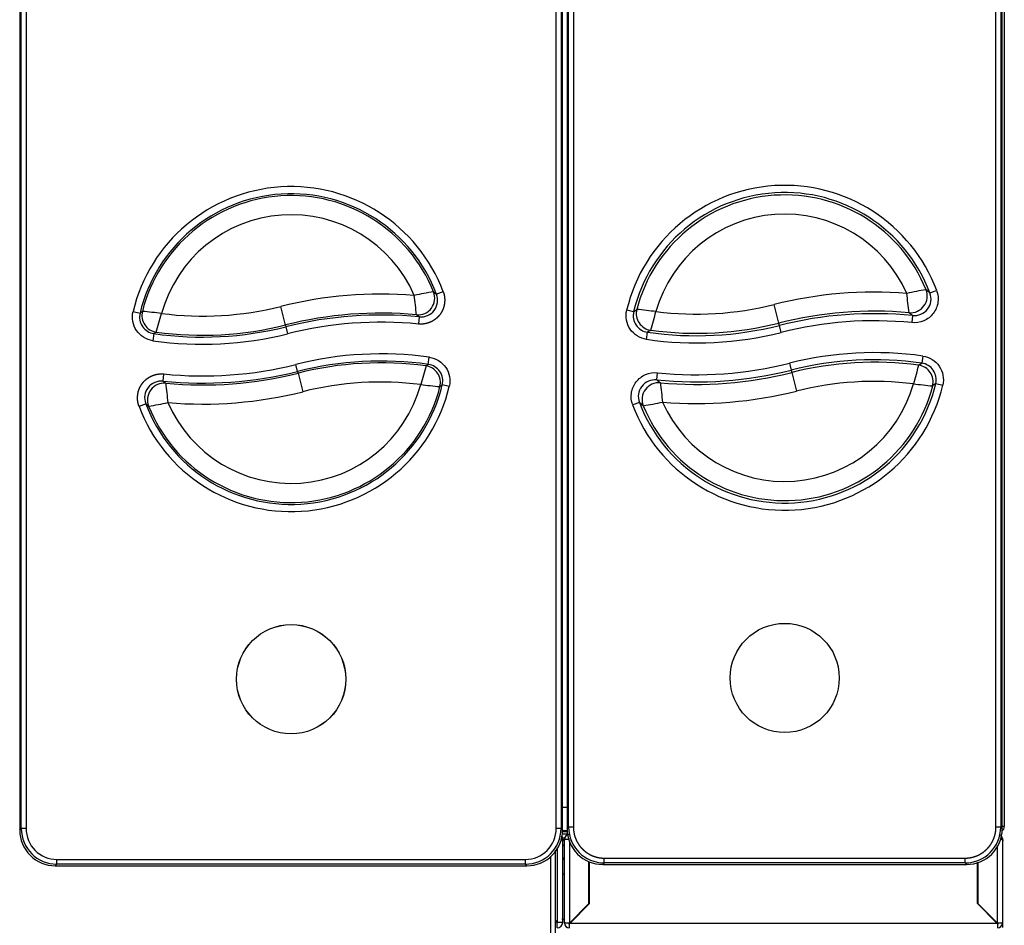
# Model space of a CAD drawing. Header units: millimetres. Extents: x 0 to 200, y 0 to 287.
# Tile 14 of 67: x 76 to 96, y 105 to 124. Entities that reach past the tile are written whole.
import ezdxf

# ---------------------------------------------------------------- set-up
doc = ezdxf.new("R2010")
doc.units = ezdxf.units.MM
doc.layers.add('148.256_BW4C_CTM', color=7, linetype='Continuous')
doc.layers.add('Standard', color=7, linetype='Continuous')

# ---------------------------------------------------------------- blocks, each defined once
blk = doc.blocks.new('SE2')
at = {"layer": '148.256_BW4C_CTM', "color": 7, "linetype": 'Continuous'}
for p, q in [((96.348, 153.533), (96.348, 106.773)), ((75.77, 146.845), (75.77, 106.698)), ((75.803, 106.731), (75.803, 146.812)), ((75.903, 146.812), (75.903, 106.731)), ((86.983, 106.731), (86.983, 146.812)), ((87.083, 146.812), (87.083, 106.731)), ((87.116, 106.698), (87.116, 146.845)), ((87.21, 146.872), (87.21, 106.724)), ((87.243, 106.758), (87.243, 146.839)), ((87.343, 146.839), (87.343, 106.758)), ((96.173, 106.758), (96.173, 146.839)), ((96.273, 146.839), (96.273, 106.758)), ((96.306, 106.724), (96.306, 146.872)), ((84.42, 117.946), (84.481, 117.895)), ((84.621, 117.948), (84.481, 117.895)), ((94.794, 117.923), (94.934, 117.976)), ((78.139, 117.537), (78.285, 117.502)), ((81.323, 117.254), (81.226, 117.642)), ((88.601, 117.53), (88.456, 117.564)), ((88.601, 117.53), (88.667, 117.579)), ((91.635, 117.295), (91.537, 117.682)), ((84.119, 117.424), (84.063, 117.468)), ((84.119, 117.424), (84.104, 117.275)), ((94.432, 117.452), (94.417, 117.303)), ((78.625, 117.106), (78.575, 117.075)), ((81.323, 117.254), (81.333, 117.217)), ((81.333, 117.217), (81.369, 117.072)), ((88.87, 116.954), (88.892, 117.102)), ((88.958, 117.145), (88.892, 117.102)), ((91.647, 117.245), (91.635, 117.295)), ((91.684, 117.1), (91.647, 117.245)), ((78.575, 117.075), (78.554, 116.926)), ((84.31, 116.431), (84.331, 116.58)), ((94.645, 116.605), (94.624, 116.457)), ((81.578, 116.285), (81.542, 116.431)), ((81.588, 116.248), (81.578, 116.285)), ((84.261, 116.399), (84.31, 116.431)), ((91.857, 116.456), (91.894, 116.311)), ((91.894, 116.311), (91.906, 116.261)), ((94.557, 116.414), (94.624, 116.457)), ((78.767, 116.081), (78.783, 116.23)), ((78.767, 116.081), (78.823, 116.037)), ((81.588, 116.248), (81.685, 115.86)), ((89.084, 116.107), (89.099, 116.256)), ((91.906, 116.261), (92.004, 115.873)), ((84.748, 115.97), (84.602, 116.004)), ((94.916, 116.03), (94.85, 115.98)), ((94.916, 116.03), (95.061, 115.995)), ((78.264, 115.557), (78.404, 115.61)), ((78.465, 115.559), (78.404, 115.61)), ((88.721, 115.635), (88.581, 115.583)), ((87.116, 107.178), (87.21, 107.178)), ((75.77, 106.698), (75.803, 106.731)), ((75.903, 106.731), (75.803, 106.731)), ((87.083, 106.731), (86.983, 106.731)), ((87.083, 106.731), (87.116, 106.698)), ((87.232, 106.611), (87.099, 106.611)), ((87.222, 106.661), (87.109, 106.661)), ((87.218, 106.681), (87.113, 106.681)), ((87.21, 106.724), (87.243, 106.758)), ((87.343, 106.758), (87.243, 106.758)), ((96.273, 106.758), (96.173, 106.758)), ((96.273, 106.758), (96.306, 106.724)), ((96.348, 106.773), (96.306, 106.773)), ((87.118, 106.488), (87.075, 106.488)), ((87.161, 106.531), (87.115, 106.531)), ((87.117, 106.506), (87.118, 106.506)), ((87.118, 106.506), (87.118, 106.488)), ((87.118, 104.774), (87.118, 106.488)), ((87.155, 106.481), (87.118, 106.481)), ((87.155, 104.774), (87.155, 106.489)), ((87.158, 104.756), (87.158, 106.506)), ((87.158, 106.506), (87.258, 106.506)), ((87.258, 106.482), (87.258, 104.756)), ((96.264, 106.506), (96.308, 106.506)), ((96.308, 106.506), (96.308, 104.756)), ((96.311, 106.489), (96.311, 104.774)), ((96.318, 106.475), (96.311, 106.475)), ((96.318, 106.493), (96.318, 106.492)), ((96.318, 106.492), (96.318, 106.484)), ((96.318, 106.484), (96.318, 106.475)), ((96.318, 104.661), (96.318, 106.475)), ((86.968, 98.34), (86.968, 106.276)), ((87, 106.324), (87, 104.781)), ((87.155, 106.381), (87.118, 106.381)), ((87.155, 106.366), (87.118, 106.366)), ((96.208, 104.756), (96.208, 106.377)), ((76.548, 105.986), (76.514, 105.953)), ((76.548, 106.086), (86.338, 106.086)), ((76.548, 105.986), (76.548, 106.086)), ((86.338, 105.986), (76.548, 105.986)), ((86.338, 105.986), (86.338, 106.086)), ((86.372, 105.953), (86.338, 105.986)), ((86.868, 98.337), (86.868, 106.151)), ((87.118, 106.116), (87.155, 106.116)), ((87.155, 106.081), (87.118, 106.081)), ((87.668, 105.166), (87.668, 106.037)), ((87.678, 105.162), (87.678, 106.035)), ((87.988, 106.013), (87.954, 105.98)), ((87.954, 105.98), (95.562, 105.98)), ((87.988, 106.113), (95.528, 106.113)), ((87.988, 106.013), (87.988, 106.113)), ((95.528, 106.013), (87.988, 106.013)), ((95.528, 106.013), (95.528, 106.113)), ((95.562, 105.98), (95.528, 106.013)), ((95.788, 105.162), (95.788, 106.025)), ((95.798, 106.027), (95.798, 105.166)), ((76.514, 105.953), (86.372, 105.953)), ((87.155, 105.777), (87.118, 105.777)), ((87.258, 104.756), (87.668, 105.166)), ((87.272, 104.756), (87.678, 105.162)), ((96.194, 104.756), (95.788, 105.162)), ((95.798, 105.166), (96.208, 104.756)), ((86.968, 104.813), (87, 104.781)), ((86.968, 104.806), (86.998, 104.776)), ((86.993, 104.774), (86.968, 104.799)), ((86.993, 104.774), (86.968, 104.774)), ((86.991, 104.776), (86.998, 104.776)), ((87, 104.767), (86.993, 104.774)), ((86.998, 104.776), (86.998, 104.769)), ((87, 104.781), (87.007, 104.774)), ((87, 104.656), (87, 104.767)), ((87.007, 104.774), (87.118, 104.774)), ((87.258, 104.756), (87.158, 104.756)), ((87.272, 104.756), (87.258, 104.742)), ((87.272, 104.756), (96.194, 104.756)), ((87.438, 104.936), (87.452, 104.936)), ((87.438, 104.922), (87.438, 104.936)), ((96.014, 104.936), (96.028, 104.936)), ((96.028, 104.936), (96.028, 104.922)), ((96.194, 104.756), (96.208, 104.742)), ((96.308, 104.756), (96.208, 104.756)), ((87.258, 104.656), (87.258, 104.742)), ((96.208, 104.742), (96.208, 104.656))]:
    blk.add_line(p, q, dxfattribs=at)
for centre, radius in [((81.443, 109.851), 1.143), ((81.443, 109.851), 1.141), ((91.758, 109.878), 1.141)]:
    blk.add_circle(centre, radius, dxfattribs=at)
for centre, radius, start, end in [((81.443, 116.751), 3.396, 20.6358, 166.6287), ((81.443, 116.751), 3.246, 20.6358, 166.6287), ((91.758, 116.778), 3.395, 20.672, 166.6041), ((91.758, 116.778), 3.245, 20.672, 166.6041), ((91.758, 116.778), 3.194, 22.3399, 165.4666), ((81.443, 116.751), 3.208, 21.875, 165.7844), ((91.758, 116.778), 2.794, 24.0302, 164.306), ((81.443, 116.751), 2.808, 23.5469, 164.6386), ((85.626, 110.186), 7.854, 98.8368, 101.8234), ((84.095, 117.816), 0.35, 264.8415, 21.7847), ((93.632, 109.373), 8.569, 85.4645, 104.1497), ((96.065, 109.751), 8.351, 99.3211, 102.1298), ((74.26, 115.354), 20.212, 6.1244, 7.2809), ((94.467, 117.799), 0.349, 264.2053, 20.8102), ((91.19, 113.681), 5.567, 49.655, 50.7545), ((83.317, 109.346), 8.555, 85.3064, 104.1497), ((64.107, 115.408), 20.062, 5.8928, 7.0579), ((84.154, 117.772), 0.35, 264.2429, 20.7239), ((78.625, 117.421), 0.35, 166.5992, 261.7941), ((88.296, 104.421), 16.472, 127.2157, 127.4281), ((78.673, 117.453), 0.35, 165.838, 262.0713), ((77.182, 105.135), 12.457, 82.8364, 84.6962), ((79.594, 124.114), 6.674, 262.6093, 284.1497), ((83.317, 109.346), 8.156, 84.7512, 104.1497), ((88.941, 117.448), 0.349, 166.5319, 261.8474), ((89.006, 117.492), 0.35, 165.5638, 262.1626), ((87.551, 105.983), 11.65, 82.5181, 84.5066), ((55.528, 126.836), 34.806, 343.8338, 344.4989), ((89.909, 124.141), 6.66, 262.7491, 284.1497), ((93.632, 109.373), 8.17, 84.9069, 104.1497), ((91.432, 113.691), 4.811, 51.4129, 52.5456), ((44.691, 126.985), 35.343, 343.7685, 344.4236), ((83.317, 109.346), 8.117, 84.3311, 104.1497), ((83.317, 109.346), 7.967, 84.3311, 104.1497), ((93.632, 109.373), 8.118, 84.3435, 104.1497), ((93.632, 109.373), 7.969, 84.3435, 104.1497), ((79.594, 124.114), 7.113, 261.7647, 284.1497), ((79.594, 124.114), 7.074, 262.1249, 284.1497), ((89.909, 124.141), 7.261, 261.7752, 284.1497), ((89.909, 124.141), 7.111, 261.7752, 284.1497), ((89.909, 124.141), 7.06, 262.2597, 284.1497), ((79.594, 124.114), 7.263, 261.7647, 284.1497), ((83.317, 109.388), 7.263, 81.9716, 104.1497), ((83.317, 109.388), 7.113, 81.9716, 104.1497), ((93.632, 109.415), 7.261, 81.9822, 104.1497), ((93.632, 109.415), 7.111, 81.9822, 104.1497), ((93.632, 109.415), 7.06, 82.4679, 104.1497), ((79.594, 124.156), 8.117, 264.1543, 284.1497), ((79.594, 124.156), 7.967, 264.1543, 284.1497), ((83.317, 109.388), 7.074, 82.3327, 104.1497), ((118.179, 106.646), 35.292, 163.9561, 164.6122), ((84.214, 116.052), 0.35, 345.9064, 82.2789), ((84.262, 116.085), 0.35, 346.6695, 82.0011), ((89.909, 124.183), 8.118, 264.1668, 284.1497), ((89.909, 124.183), 7.969, 264.1668, 284.1497), ((127.972, 106.846), 34.757, 164.0214, 164.6874), ((94.511, 116.067), 0.35, 345.6315, 82.3704), ((94.576, 116.111), 0.349, 346.6017, 82.0547), ((78.731, 115.733), 0.35, 84.066, 200.6688), ((79.594, 124.156), 8.156, 264.5755, 284.1497), ((83.317, 109.388), 6.674, 82.8184, 104.1497), ((89.048, 115.759), 0.349, 84.0279, 200.7556), ((92.09, 119.858), 4.807, 231.298, 232.4335), ((89.909, 124.183), 8.17, 264.7315, 284.1497), ((93.632, 109.415), 6.66, 82.9585, 104.1497), ((81.443, 116.751), 3.396, 200.5804, 346.6989), ((81.443, 116.751), 3.246, 200.5804, 346.6989), ((78.79, 115.688), 0.35, 84.6661, 201.732), ((81.443, 116.751), 3.208, 201.8226, 345.8526), ((98.723, 118.039), 20.001, 185.7433, 186.9122), ((81.443, 116.751), 2.808, 203.4987, 344.704), ((79.594, 124.156), 8.555, 265.132, 284.1497), ((85.683, 128.348), 12.432, 262.9222, 264.786), ((74.582, 129.031), 16.435, 307.3523, 307.5656), ((91.758, 116.778), 3.395, 200.6167, 346.6742), ((91.758, 116.778), 3.245, 200.6167, 346.6742), ((91.758, 116.778), 3.194, 202.2886, 345.5341), ((109.2, 118.146), 20.15, 185.9758, 187.1359), ((91.758, 116.778), 2.794, 203.9832, 344.3705), ((89.909, 124.183), 8.569, 265.2905, 284.1497), ((95.945, 127.555), 11.626, 262.6033, 264.596), ((77.272, 123.306), 7.839, 278.7539, 281.7465), ((92.33, 119.868), 5.562, 229.5423, 230.6448), ((87.465, 123.794), 8.335, 279.2391, 282.0535), ((76.514, 106.697), 0.744, 179.9961, 270.0039), ((76.548, 106.731), 0.745, 180.0026, 269.9974), ((86.338, 106.731), 0.745, 270.0026, 359.9974), ((86.372, 106.697), 0.744, 269.9961, 0.0039), ((87.258, 106.506), 0.1, 90, 180), ((87.954, 106.724), 0.744, 179.9961, 270.0039), ((87.988, 106.758), 0.745, 180.0026, 269.9974), ((95.528, 106.758), 0.745, 270.0026, 359.9974), ((95.562, 106.724), 0.744, 269.9961, 0.0039), ((96.198, 106.492), 0.12, 0, 61.7109), ((96.228, 106.773), 0.12, 305.8581, 0), ((87, 106.488), 0.118, 0, 39.8623), ((86.998, 106.506), 0.12, 0, 36.9247), ((96.208, 106.506), 0.1, 0, 46.2149), ((96.196, 106.484), 0.122, 0.0783, 42.9911), ((96.198, 106.475), 0.12, 359.9896, 29.0384), ((87, 104.774), 0.018, 270, 0), ((87, 104.774), 0.118, 270, 0), ((79.793, -1258.176), 1363.029, 89.690508, 89.692811), ((87.258, 104.756), 0.1, 180, 270), ((87.258, 104.756), 0.02, 180, 270), ((87.419, 104.918), 0.16, 225, 228.6213), ((87.419, 104.917), 0.16, 225, 228.6215), ((87.437, 104.936), 0.0309, 225, 243.8276), ((87.438, 104.936), 0.03, 225, 244.4705), ((96.028, 104.936), 0.03, 295.5295, 315), ((96.029, 104.936), 0.0309, 296.1724, 315), ((96.047, 104.918), 0.16, 311.3787, 315), ((96.047, 104.917), 0.16, 311.3785, 315), ((96.208, 104.756), 0.02, 270, 0), ((96.208, 104.756), 0.1, 270, 0)]:
    blk.add_arc(centre, radius, start, end, dxfattribs=at)
for centre, major_axis, ratio, start_param, end_param in [((94.388, 117.859), (0.208, 0.282), 0.997746, 3.688595, 5.736183), ((89.127, 115.699), (-0.208, -0.281), 0.997738, 3.687514, 5.737264), ((87.275, 106.489), (0.0849, -0.0849), 0.999695, 3.699487, 3.926839), ((96.191, 106.489), (-0.0849, -0.0849), 0.999695, 2.356347, 2.583685), ((87.275, 104.774), (0.096, 0.072), 0.999762, 2.498227, 2.721846), ((96.191, 104.774), (-0.096, 0.072), 0.999762, 3.561368, 3.784958)]:
    blk.add_ellipse(centre, major_axis=major_axis, ratio=ratio, start_param=start_param, end_param=end_param, dxfattribs=at)
for points, degree, knots in [([(84.621, 117.948), (84.644, 117.889), (84.65, 117.825), (84.656, 117.762), (84.647, 117.699), (84.638, 117.636), (84.613, 117.577), (84.589, 117.518), (84.55, 117.467), (84.511, 117.417), (84.46, 117.378), (84.41, 117.339), (84.352, 117.314), (84.293, 117.289), (84.231, 117.278), (84.167, 117.268), (84.104, 117.275)], 2, [0, 0, 0, 0.125, 0.125, 0.25, 0.25, 0.375, 0.375, 0.5, 0.5, 0.625, 0.625, 0.75, 0.75, 0.875, 0.875, 1, 1, 1]), ([(78.554, 116.926), (78.416, 116.946), (78.289, 117.026), (78.134, 117.254), (78.107, 117.402), (78.139, 117.537)], 3, [0, 0, 0, 0, 0.5, 0.5, 1, 1, 1, 1]), ([(84.331, 116.58), (84.469, 116.56), (84.597, 116.481), (84.752, 116.253), (84.78, 116.105), (84.748, 115.97)], 3, [0, 0, 0, 0, 0.5, 0.5, 1, 1, 1, 1]), ([(78.264, 115.557), (78.241, 115.617), (78.235, 115.681), (78.229, 115.744), (78.238, 115.807), (78.247, 115.87), (78.272, 115.929), (78.297, 115.988), (78.336, 116.038), (78.374, 116.089), (78.426, 116.128), (78.476, 116.166), (78.534, 116.192), (78.593, 116.217), (78.656, 116.227), (78.719, 116.237), (78.783, 116.23)], 2, [0, 0, 0, 0.125, 0.125, 0.25, 0.25, 0.375, 0.375, 0.5, 0.5, 0.625, 0.625, 0.75, 0.75, 0.875, 0.875, 1, 1, 1]), ([(87.343, 106.758), (87.343, 106.694), (87.355, 106.632), (87.368, 106.57), (87.392, 106.511), (87.416, 106.452), (87.452, 106.399), (87.487, 106.347), (87.532, 106.302), (87.577, 106.257), (87.629, 106.222), (87.682, 106.186), (87.741, 106.162), (87.799, 106.138), (87.862, 106.125), (87.924, 106.113), (87.988, 106.113)], 2, [0, 0, 0, 0.125, 0.125, 0.25, 0.25, 0.375, 0.375, 0.5, 0.5, 0.625, 0.625, 0.75, 0.75, 0.875, 0.875, 1, 1, 1]), ([(95.528, 106.113), (95.592, 106.113), (95.654, 106.125), (95.716, 106.138), (95.775, 106.162), (95.834, 106.186), (95.887, 106.222), (95.939, 106.257), (95.984, 106.302), (96.029, 106.347), (96.064, 106.399), (96.1, 106.452), (96.124, 106.511), (96.148, 106.569), (96.161, 106.632), (96.173, 106.694), (96.173, 106.758)], 2, [0, 0, 0, 0.125, 0.125, 0.25, 0.25, 0.375, 0.375, 0.5, 0.5, 0.625, 0.625, 0.75, 0.75, 0.875, 0.875, 1, 1, 1])]:
    blk.add_open_spline(points, degree=degree, knots=knots, dxfattribs=at)
for points in [[(94.934, 117.976), (94.964, 117.896), (94.983, 117.724), (94.881, 117.482), (94.674, 117.321), (94.502, 117.294), (94.417, 117.303)], [(88.87, 116.954), (88.732, 116.974), (88.479, 117.134), (88.423, 117.429), (88.456, 117.564)], [(94.645, 116.605), (94.783, 116.586), (95.037, 116.426), (95.094, 116.132), (95.061, 115.995)], [(88.581, 115.583), (88.551, 115.663), (88.532, 115.835), (88.635, 116.077), (88.842, 116.238), (89.014, 116.264), (89.099, 116.256)], [(75.903, 106.731), (75.903, 106.561), (76.043, 106.226), (76.378, 106.086), (76.548, 106.086)], [(86.338, 106.086), (86.508, 106.086), (86.843, 106.226), (86.983, 106.561), (86.983, 106.731)]]:
    blk.add_open_spline(points, degree=3, dxfattribs=at)

msp = doc.modelspace()

# ---------------------------------------------------------------- block references
at = {"layer": 'Standard'}
msp.add_blockref('SE2', (0, 0), dxfattribs=at)

doc.saveas('drawing.dxf')
